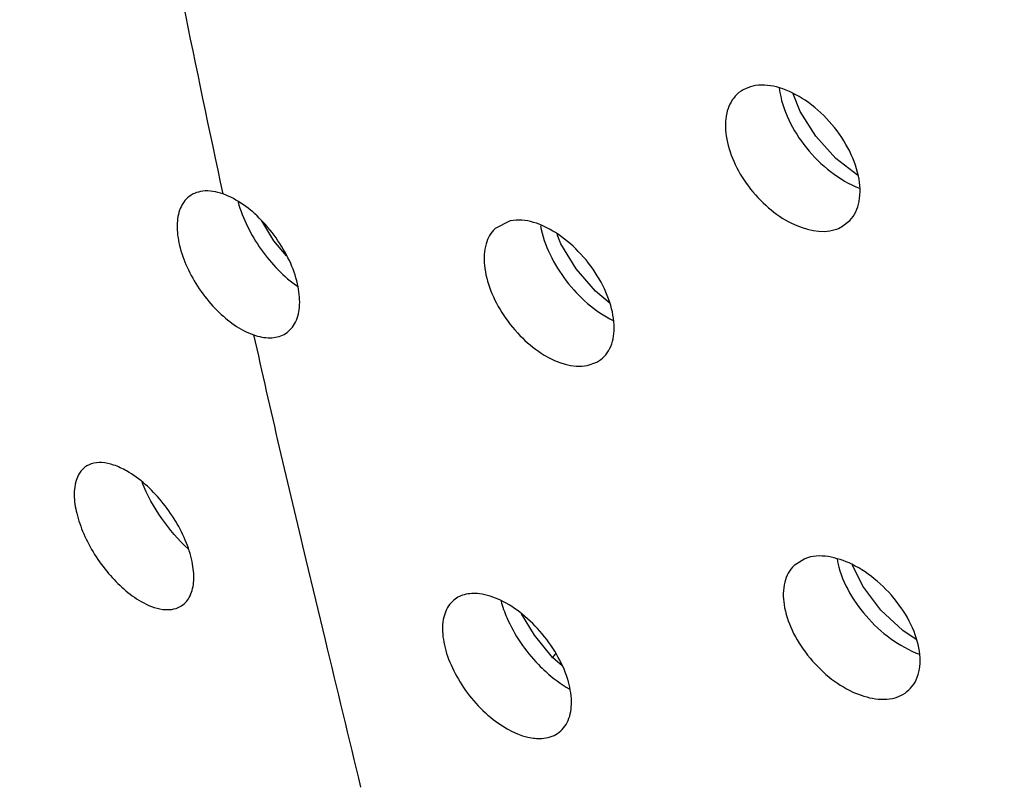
# Model space of a CAD drawing. Header units: millimetres. Extents: x 113 to 769, y -81 to 829.
# Tile 9 of 30: x 422 to 441, y 295 to 309. Entities that reach past the tile are written whole.
import ezdxf

# ---------------------------------------------------------------- set-up
doc = ezdxf.new("R2010")
doc.units = ezdxf.units.MM
doc.header["$LTSCALE"] = 65.395
doc.layers.get('0').update_dxf_attribs({"linetype": 'CONTINUOUS'})

msp = doc.modelspace()

# ---------------------------------------------------------------- linework, layer by layer
at = {"color": 7, "linetype": 'CONTINUOUS'}
for p, q in [((435.752, 307.744), (435.717, 307.708)), ((431.426, 305.329), (431.139, 305.184)), ((437.747, 305.213), (437.903, 305.333)), ((432.893, 302.565), (433.077, 302.63)), ((437.042, 298.879), (436.838, 298.748)), ((438.817, 296.242), (438.916, 296.288))]:
    msp.add_line(p, q, dxfattribs=at)
at = {"color": 9, "linetype": 'CONTINUOUS'}
msp.add_line((427.526, 298.859), (427.893, 297.332), dxfattribs=at)
at = {"color": 7, "linetype": 'CONTINUOUS'}
for points in [[(438.05, 306.198), (437.638, 306.521), (437.256, 306.945), (436.958, 307.418), (436.821, 307.755)], [(427.155, 304.662), (426.919, 304.948), (426.69, 305.326)], [(433.329, 303.749), (433.051, 303.983), (432.681, 304.415), (432.39, 304.892), (432.32, 305.069)], [(439.167, 297.337), (438.911, 297.505), (438.496, 297.898), (438.153, 298.355), (437.951, 298.753)], [(432.413, 296.832), (432.234, 296.994), (431.886, 297.419), (431.643, 297.823)]]:
    msp.add_lwpolyline(points, dxfattribs=at)
at = {"color": 9, "linetype": 'CONTINUOUS'}
for centre, radius, start, end in [((787.173, 383.205), 369.421, 191.51137, 192.08831), ((704.667, 365.318), 284.999, 192.59905, 193.48493)]:
    msp.add_arc(centre, radius, start, end, dxfattribs=at)
at = {"color": 7, "linetype": 'CONTINUOUS'}
msp.add_arc((439.567, 291.319), 9.272, 141.6806, 142.2309, dxfattribs=at)
at = {"color": 9, "linetype": 'CONTINUOUS'}
for points, knots in [([(419.563, 376.676), (423.839, 375.178), (432.471, 370.561), (444.108, 360.713), (454.521, 348.204), (462.853, 334.052), (467.63, 321.53), (469.761, 311.676), (470.452, 304.794), (470.26, 298.387), (469.18, 292.584), (467.221, 287.508), (465.284, 284.602), (464.193, 283.347)], [0, 0, 0, 0, 0.118197, 0.252197, 0.39574, 0.540755, 0.678918, 0.743214, 0.803346, 0.858921, 0.909882, 0.95661, 1, 1, 1, 1]), ([(445.148, 308.568), (444.253, 309.427), (440.703, 312.699), (436.882, 315.686), (433.892, 317.669)], [0, 0, 0, 0, 0.256936, 1, 1, 1, 1]), ([(436.557, 307.853), (436.612, 307.442), (437.011, 306.655), (437.695, 306.105), (438.09, 305.95)], [0, 0, 0, 0, 0.49357, 1, 1, 1, 1]), ([(426.234, 305.688), (426.324, 305.365), (426.633, 304.756), (427.104, 304.26), (427.379, 304.072)], [0, 0, 0, 0, 0.502017, 1, 1, 1, 1]), ([(432.001, 305.236), (432.073, 304.856), (432.438, 304.136), (433.037, 303.599), (433.388, 303.426)], [0, 0, 0, 0, 0.497121, 1, 1, 1, 1]), ([(425.284, 299.067), (425.094, 299.238), (424.755, 299.635), (424.502, 300.09), (424.403, 300.331)], [0, 0, 0, 0, 0.496024, 1, 1, 1, 1]), ([(437.66, 298.867), (437.733, 298.469), (438.156, 297.717), (438.838, 297.203), (439.229, 297.055)], [0, 0, 0, 0, 0.491498, 1, 1, 1, 1]), ([(431.25, 298.07), (431.279, 297.963), (431.439, 297.519), (431.712, 297.118), (431.963, 296.858)], [0, 0, 0, 0, 0.235235, 1, 1, 1, 1]), ([(431.963, 296.858), (432.008, 296.811), (432.188, 296.637), (432.391, 296.485), (432.552, 296.394)], [0, 0, 0, 0, 0.260253, 1, 1, 1, 1])]:
    msp.add_open_spline(points, degree=3, knots=knots, dxfattribs=at)
at = {"color": 7, "linetype": 'CONTINUOUS'}
for points, knots in [([(398.369, 372.551), (399.957, 373.481), (403.587, 374.875), (409.647, 375.308), (416.21, 374.182), (423.084, 371.569), (430.076, 367.561), (436.979, 362.284), (443.583, 355.901), (451.73, 346.161), (458.398, 335.215), (463.164, 323.668), (465.585, 315.193), (466.815, 307.078), (466.812, 299.563), (465.567, 292.874), (463.824, 288.92), (462.749, 287.211)], [0, 0, 0, 0, 0.043524, 0.090275, 0.142104, 0.199823, 0.263384, 0.332101, 0.404847, 0.480201, 0.632094, 0.705553, 0.77528, 0.84007, 0.899124, 0.952229, 1, 1, 1, 1]), ([(398.88, 372.29), (399.685, 372.727), (401.39, 373.485), (405.12, 374.49), (410.329, 374.717), (416.915, 373.421), (423.789, 370.652), (430.748, 366.503), (437.591, 361.108), (444.102, 354.629), (449.077, 348.525), (452.72, 343.273), (455.264, 339.191), (457.586, 335.009), (459.658, 330.758), (461.472, 326.474), (463.502, 320.853), (464.997, 315.232), (465.886, 309.702), (466.341, 304.579), (466.174, 298.585), (464.736, 292.063), (462.857, 288.257), (461.722, 286.628)], [0, 0, 0, 0, 0.021776, 0.044107, 0.091511, 0.144079, 0.20253, 0.266749, 0.335993, 0.409102, 0.48461, 0.52278, 0.560938, 0.598879, 0.63639, 0.67328, 0.709367, 0.778384, 0.811066, 0.842377, 0.900531, 0.952819, 1, 1, 1, 1]), ([(437.903, 305.333), (437.995, 305.432), (438.122, 305.721), (438.087, 306.219), (437.881, 306.746), (437.53, 307.24), (437.083, 307.638), (436.598, 307.886), (436.123, 307.953), (435.846, 307.832), (435.752, 307.744)], [0, 0, 0, 0, 0.09905, 0.218082, 0.358081, 0.509618, 0.658991, 0.793183, 0.905074, 1, 1, 1, 1]), ([(435.717, 307.708), (435.635, 307.618), (435.519, 307.365), (435.525, 306.923), (435.675, 306.444), (435.953, 305.977), (436.331, 305.571), (436.856, 305.204), (437.356, 305.079), (437.624, 305.162)], [0, 0, 0, 0, 0.096181, 0.210072, 0.343285, 0.489224, 0.637514, 0.777315, 1, 1, 1, 1]), ([(425.268, 305.766), (425.2, 305.703), (425.092, 305.52), (425.056, 305.18), (425.12, 304.79), (425.337, 304.228), (425.774, 303.612), (426.269, 303.244), (426.532, 303.152)], [0, 0, 0, 0, 0.08565, 0.187969, 0.310349, 0.449095, 0.742787, 1, 1, 1, 1]), ([(425.943, 305.842), (425.822, 305.884), (425.582, 305.933), (425.346, 305.838), (425.268, 305.766)], [0, 0, 0, 0, 0.546405, 1, 1, 1, 1]), ([(427.111, 303.16), (427.194, 303.205), (427.345, 303.36), (427.427, 303.697), (427.392, 304.096), (427.247, 304.529), (427.006, 304.96), (426.609, 305.45), (426.222, 305.744), (425.943, 305.842)], [0, 0, 0, 0, 0.084183, 0.181561, 0.299869, 0.43721, 0.586104, 0.736475, 1, 1, 1, 1]), ([(433.077, 302.63), (433.18, 302.686), (433.364, 302.887), (433.434, 303.314), (433.339, 303.8), (433.1, 304.299), (432.743, 304.755), (432.227, 305.19), (431.717, 305.387), (431.426, 305.329)], [0, 0, 0, 0, 0.09125, 0.196713, 0.3246, 0.470512, 0.623299, 0.769691, 1, 1, 1, 1]), ([(431.139, 305.184), (431.055, 305.106), (430.928, 304.872), (430.915, 304.449), (431.04, 303.979), (431.29, 303.508), (431.641, 303.085), (432.137, 302.685), (432.617, 302.513), (432.893, 302.565)], [0, 0, 0, 0, 0.092516, 0.203203, 0.334823, 0.481076, 0.631222, 0.773688, 1, 1, 1, 1]), ([(426.532, 303.152), (426.632, 303.117), (426.829, 303.074), (427.031, 303.117), (427.111, 303.16)], [0, 0, 0, 0, 0.541367, 1, 1, 1, 1]), ([(424.109, 300.554), (424.03, 300.599), (423.877, 300.671), (423.645, 300.723), (423.437, 300.703), (423.323, 300.637), (423.279, 300.596)], [0, 0, 0, 0, 0.307279, 0.570428, 0.794826, 1, 1, 1, 1]), ([(423.279, 300.596), (423.151, 300.477), (423.081, 300.146), (423.15, 299.726), (423.335, 299.198), (423.719, 298.594), (424.15, 298.196), (424.388, 298.06)], [0, 0, 0, 0, 0.174474, 0.29304, 0.429483, 0.726614, 1, 1, 1, 1]), ([(425.13, 297.963), (425.202, 298.003), (425.332, 298.142), (425.405, 298.44), (425.377, 298.798), (425.257, 299.195), (425.052, 299.602), (424.702, 300.095), (424.362, 300.41), (424.109, 300.554)], [0, 0, 0, 0, 0.079156, 0.171957, 0.286049, 0.42018, 0.567965, 0.720426, 1, 1, 1, 1]), ([(438.916, 296.288), (439.024, 296.351), (439.215, 296.566), (439.27, 297.019), (439.141, 297.52), (438.854, 298.02), (438.445, 298.46), (437.876, 298.855), (437.323, 298.989), (437.042, 298.879)], [0, 0, 0, 0, 0.093619, 0.200163, 0.328933, 0.47556, 0.628412, 0.773777, 1, 1, 1, 1]), ([(436.838, 298.748), (436.752, 298.664), (436.624, 298.414), (436.629, 297.97), (436.789, 297.489), (437.084, 297.019), (437.483, 296.614), (438.03, 296.255), (438.549, 296.143), (438.817, 296.242)], [0, 0, 0, 0, 0.094318, 0.206034, 0.338474, 0.485192, 0.63512, 0.776596, 1, 1, 1, 1]), ([(424.388, 298.06), (424.514, 297.988), (424.755, 297.883), (425.031, 297.909), (425.13, 297.963)], [0, 0, 0, 0, 0.564448, 1, 1, 1, 1]), ([(430.323, 298.064), (430.25, 297.994), (430.139, 297.789), (430.121, 297.417), (430.22, 296.997), (430.5, 296.412), (431.014, 295.806), (431.588, 295.488), (431.868, 295.453)], [0, 0, 0, 0, 0.087602, 0.192438, 0.318008, 0.459697, 0.753627, 1, 1, 1, 1]), ([(430.84, 298.208), (430.744, 298.219), (430.554, 298.216), (430.385, 298.124), (430.323, 298.064)], [0, 0, 0, 0, 0.530157, 1, 1, 1, 1]), ([(432.296, 295.523), (432.386, 295.574), (432.547, 295.75), (432.617, 296.125), (432.547, 296.557), (432.351, 297.015), (432.05, 297.451), (431.677, 297.823), (431.272, 298.09), (430.979, 298.191), (430.84, 298.208)], [0, 0, 0, 0, 0.086612, 0.186333, 0.307486, 0.447565, 0.597834, 0.746946, 0.883692, 1, 1, 1, 1]), ([(431.868, 295.453), (431.908, 295.448), (432.053, 295.438), (432.204, 295.47), (432.296, 295.523)], [0, 0, 0, 0, 0.272553, 1, 1, 1, 1])]:
    msp.add_open_spline(points, degree=3, knots=knots, dxfattribs=at)
msp.add_open_spline([(437.624, 305.162), (437.667, 305.175), (437.708, 305.192), (437.747, 305.214)], degree=3, dxfattribs=at)
at = {"color": 9, "linetype": 'CONTINUOUS'}
msp.add_open_spline([(427.893, 297.332), (428.119, 296.393), (428.347, 295.454), (428.572, 294.514)], degree=3, dxfattribs=at)

doc.saveas('drawing.dxf')
